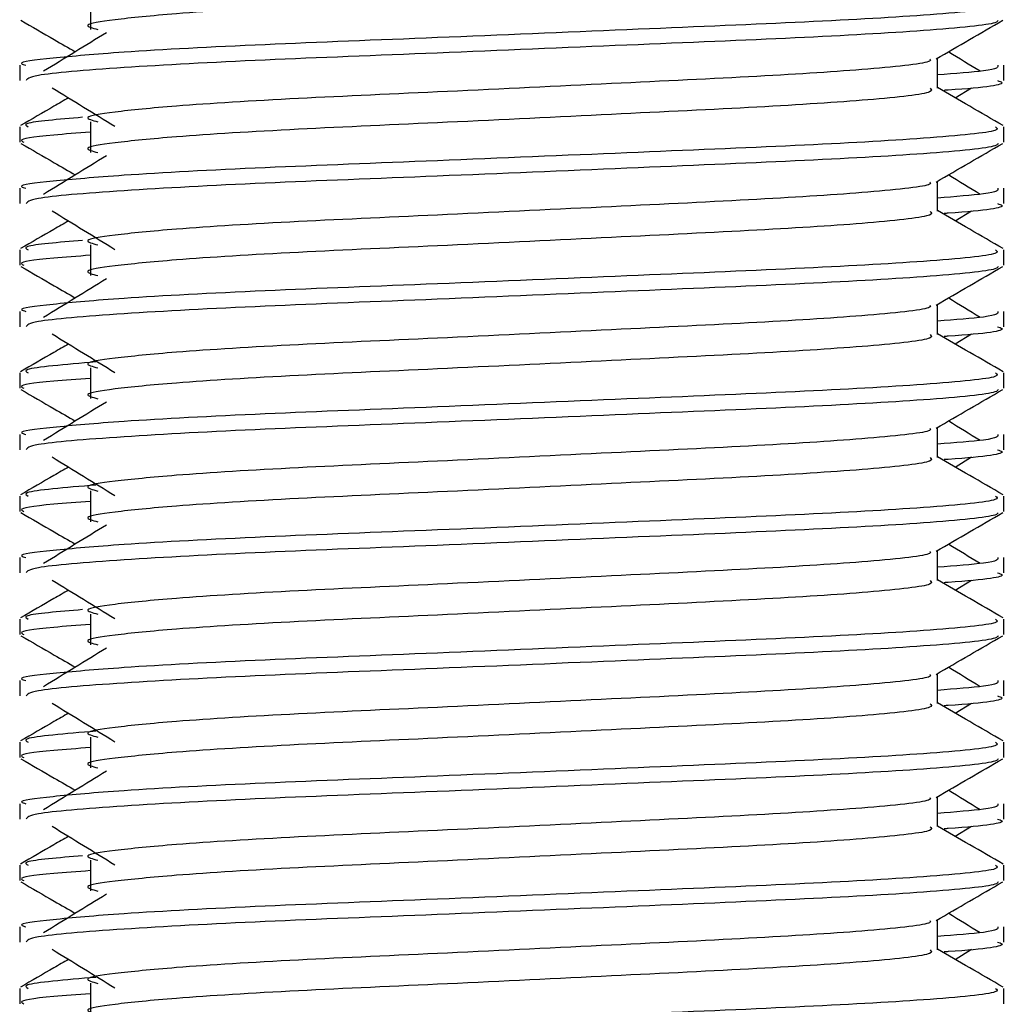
# Model space of a CAD drawing. Header units: millimetres. Extents: x 0 to 420, y 0 to 299.
# Tile 52 of 72: x 281.67 to 284.15, y 167.15 to 169.62. Entities that reach past the tile are written whole.
import ezdxf

# ---------------------------------------------------------------- set-up
doc = ezdxf.new("R2010")
doc.units = ezdxf.units.MM

msp = doc.modelspace()

# ---------------------------------------------------------------- linework, layer by layer
at = {"color": 7, "linetype": 'Continuous', "lineweight": 25}
for p, q in [((281.8524, 169.6751), (281.8524, 169.5977)), ((281.6742, 169.5075), (281.6742, 169.4689)), ((283.9832, 169.4498), (283.9832, 169.5253)), ((284.1508, 169.4689), (284.1508, 169.5075)), ((284.0279, 169.4256), (284.0693, 169.4509)), ((281.8524, 169.3655), (281.8524, 169.2881)), ((281.6742, 169.3527), (281.6742, 169.3141)), ((284.1508, 169.3141), (284.1508, 169.3527)), ((283.9832, 169.1402), (283.9832, 169.2157)), ((281.6742, 169.198), (281.6742, 169.1594)), ((284.1508, 169.1594), (284.1508, 169.198)), ((284.0279, 169.116), (284.0693, 169.1414)), ((281.6742, 169.0431), (281.6742, 169.0045)), ((281.8524, 169.0559), (281.8524, 168.9785)), ((284.1508, 169.0045), (284.1508, 169.0431)), ((281.6742, 168.8884), (281.6742, 168.8498)), ((283.9832, 168.8306), (283.9832, 168.9061)), ((284.1508, 168.8498), (284.1508, 168.8884)), ((284.0279, 168.8064), (284.0693, 168.8318)), ((281.8524, 168.7464), (281.8524, 168.669)), ((281.6742, 168.7336), (281.6742, 168.695)), ((284.1508, 168.695), (284.1508, 168.7336)), ((283.9832, 168.5211), (283.9832, 168.5965)), ((281.6742, 168.5788), (281.6742, 168.5402)), ((284.1508, 168.5402), (284.1508, 168.5788)), ((284.0279, 168.4968), (284.0693, 168.5222)), ((281.6742, 168.424), (281.6742, 168.3854)), ((281.8524, 168.4368), (281.8524, 168.3594)), ((284.1508, 168.3854), (284.1508, 168.424)), ((281.6742, 168.2692), (281.6742, 168.2307)), ((283.9832, 168.2115), (283.9832, 168.287)), ((284.1508, 168.2307), (284.1508, 168.2692)), ((284.0279, 168.1873), (284.0693, 168.2126)), ((281.8524, 168.1272), (281.8524, 168.0498)), ((281.6742, 168.1144), (281.6742, 168.0758)), ((284.1508, 168.0758), (284.1508, 168.1144)), ((283.9832, 167.9019), (283.9832, 167.9774)), ((281.6742, 167.9597), (281.6742, 167.9211)), ((284.1508, 167.9211), (284.1508, 167.9597)), ((284.0279, 167.8777), (284.0693, 167.9031)), ((281.6742, 167.8048), (281.6742, 167.7662)), ((281.8524, 167.8176), (281.8524, 167.7402)), ((284.1508, 167.7662), (284.1508, 167.8048)), ((281.6742, 167.6501), (281.6742, 167.6115)), ((283.9832, 167.5924), (283.9832, 167.6678)), ((284.1508, 167.6115), (284.1508, 167.6501)), ((284.0279, 167.5681), (284.0693, 167.5935)), ((281.8524, 167.5081), (281.8524, 167.4307)), ((281.6742, 167.4953), (281.6742, 167.4567)), ((284.1508, 167.4567), (284.1508, 167.4953)), ((283.9832, 167.2828), (283.9832, 167.3583)), ((281.6742, 167.3405), (281.6742, 167.3019)), ((284.1508, 167.3019), (284.1508, 167.3405)), ((284.0279, 167.2586), (284.0693, 167.2839)), ((281.6742, 167.1857), (281.6742, 167.1471)), ((281.8524, 167.1985), (281.8524, 167.1211)), ((284.1508, 167.1471), (284.1508, 167.1857))]:
    msp.add_line(p, q, dxfattribs=at)
for points, knots in [([(283.9647, 169.7591), (283.9681, 169.7561), (283.9783, 169.7471), (283.8275, 169.7298), (283.5449, 169.7118), (283.1651, 169.6938), (282.7517, 169.6733), (282.3604, 169.6562), (282.0711, 169.6386), (281.9045, 169.6218), (281.8267, 169.6095), (281.857, 169.6011), (281.8705, 169.5974)], [0, 0, 0, 0, 0.059132, 0.177163, 0.292064, 0.406849, 0.524898, 0.638409, 0.754774, 0.844226, 0.930647, 1, 1, 1, 1]), ([(284.1293, 169.6623), (284.1332, 169.6593), (284.1448, 169.6503), (283.9707, 169.6331), (283.6439, 169.615), (283.2047, 169.597), (282.7264, 169.5766), (282.2743, 169.5595), (281.9383, 169.5419), (281.7501, 169.5251), (281.664, 169.5149), (281.6848, 169.5089), (281.6897, 169.5075)], [0, 0, 0, 0, 0.061077, 0.184512, 0.304677, 0.424721, 0.548174, 0.666888, 0.788581, 0.882129, 0.97251, 1, 1, 1, 1]), ([(281.6771, 169.6206), (281.7051, 169.6044), (281.7508, 169.5779), (281.7965, 169.5515), (281.8141, 169.5413)], [0, 0, 0, 0, 0.61317, 1, 1, 1, 1]), ([(284.136, 169.6203), (284.135, 169.6184), (284.1311, 169.6104), (283.9711, 169.5944), (283.6438, 169.5763), (283.2046, 169.5583), (282.7268, 169.5379), (282.2726, 169.5208), (281.9152, 169.5016), (281.6998, 169.4833), (281.6931, 169.4732), (281.6903, 169.4689)], [0, 0, 0, 0, 0.039912, 0.166158, 0.289058, 0.411836, 0.5381, 0.659517, 0.783982, 0.909693, 1, 1, 1, 1]), ([(283.9799, 169.5233), (284.0078, 169.5395), (284.0638, 169.5719), (284.1198, 169.6044), (284.1478, 169.6206)], [0, 0, 0, 0, 0.499936, 1, 1, 1, 1]), ([(281.8924, 169.5892), (281.8661, 169.5731), (281.8133, 169.5408), (281.7606, 169.5084), (281.7343, 169.4923)], [0, 0, 0, 0, 0.49999, 1, 1, 1, 1]), ([(284.0907, 169.4923), (284.0643, 169.5084), (284.0378, 169.5248), (284.0111, 169.5411), (284.0108, 169.5413)], [0, 0, 0, 0, 0.9898318, 1, 1, 1, 1]), ([(283.9642, 169.5231), (283.9655, 169.5213), (283.9712, 169.5136), (283.8254, 169.4976), (283.5455, 169.4796), (283.1649, 169.4616), (282.7517, 169.4411), (282.3604, 169.424), (282.0711, 169.4064), (281.9045, 169.3896), (281.8266, 169.3773), (281.857, 169.3689), (281.8705, 169.3652)], [0, 0, 0, 0, 0.035107, 0.156135, 0.273953, 0.391653, 0.512699, 0.629093, 0.748412, 0.840135, 0.92875, 1, 1, 1, 1]), ([(284.1353, 169.5075), (284.136, 169.5029), (284.1372, 169.4951), (284.0279, 169.4866), (283.9832, 169.4831)], [0, 0, 0, 0, 0.590683, 1, 1, 1, 1]), ([(284.1347, 169.4689), (284.1392, 169.4675), (284.1622, 169.4601), (284.1063, 169.4511), (284.0036, 169.4445), (284, 169.4443)], [0, 0, 0, 0, 0.190296, 0.972093, 1, 1, 1, 1]), ([(281.7557, 169.4509), (281.7821, 169.4348), (281.8348, 169.4025), (281.8875, 169.3701), (281.9138, 169.354)], [0, 0, 0, 0, 0.500011, 1, 1, 1, 1]), ([(283.9647, 169.4496), (283.9681, 169.4466), (283.9783, 169.4376), (283.8275, 169.4203), (283.5449, 169.4022), (283.1651, 169.3842), (282.7517, 169.3637), (282.3604, 169.3466), (282.0711, 169.3291), (281.9045, 169.3123), (281.8267, 169.2999), (281.857, 169.2916), (281.8705, 169.2878)], [0, 0, 0, 0, 0.059132, 0.177163, 0.292064, 0.406849, 0.524898, 0.638409, 0.754774, 0.844226, 0.930647, 1, 1, 1, 1]), ([(284.1484, 169.3558), (284.1204, 169.372), (284.0654, 169.4038), (284.0103, 169.4357), (283.9832, 169.4514)], [0, 0, 0, 0, 0.5083681, 1, 1, 1, 1]), ([(281.7971, 169.4256), (281.7849, 169.4185), (281.7447, 169.3952), (281.7045, 169.372), (281.6765, 169.3558)], [0, 0, 0, 0, 0.3033381, 1, 1, 1, 1]), ([(281.8323, 169.3766), (281.7716, 169.3714), (281.6753, 169.3631), (281.6902, 169.3555), (281.6956, 169.3527)], [0, 0, 0, 0, 0.629852, 1, 1, 1, 1]), ([(284.1293, 169.3527), (284.1332, 169.3497), (284.1448, 169.3408), (283.9707, 169.3235), (283.6439, 169.3055), (283.2047, 169.2874), (282.7264, 169.267), (282.2743, 169.2499), (281.9383, 169.2323), (281.7501, 169.2155), (281.664, 169.2054), (281.6848, 169.1994), (281.6897, 169.198)], [0, 0, 0, 0, 0.0610772, 0.1845123, 0.3046768, 0.4247211, 0.5481742, 0.6668878, 0.7885815, 0.8821287, 0.9725098, 1, 1, 1, 1]), ([(281.8524, 169.3391), (281.8195, 169.3367), (281.7183, 169.3293), (281.6701, 169.3214), (281.6818, 169.3155), (281.6845, 169.3141)], [0, 0, 0, 0, 0.270543, 0.831179, 1, 1, 1, 1]), ([(281.6771, 169.311), (281.7051, 169.2948), (281.7508, 169.2684), (281.7965, 169.2419), (281.8141, 169.2317)], [0, 0, 0, 0, 0.61317, 1, 1, 1, 1]), ([(284.136, 169.3108), (284.135, 169.3089), (284.1311, 169.3009), (283.9711, 169.2848), (283.6438, 169.2668), (283.2046, 169.2487), (282.7268, 169.2283), (282.2726, 169.2112), (281.9152, 169.192), (281.6998, 169.1738), (281.6931, 169.1636), (281.6903, 169.1594)], [0, 0, 0, 0, 0.039912, 0.166158, 0.289058, 0.411836, 0.5381, 0.659517, 0.783982, 0.909693, 1, 1, 1, 1]), ([(283.9799, 169.2138), (284.0078, 169.23), (284.0638, 169.2624), (284.1198, 169.2948), (284.1478, 169.311)], [0, 0, 0, 0, 0.499936, 1, 1, 1, 1]), ([(281.8924, 169.2797), (281.8661, 169.2635), (281.8133, 169.2312), (281.7606, 169.1989), (281.7343, 169.1827)], [0, 0, 0, 0, 0.49999, 1, 1, 1, 1]), ([(284.0907, 169.1827), (284.0643, 169.1989), (284.0378, 169.2152), (284.0111, 169.2315), (284.0108, 169.2317)], [0, 0, 0, 0, 0.9898318, 1, 1, 1, 1]), ([(283.9642, 169.2135), (283.9655, 169.2118), (283.9712, 169.204), (283.8254, 169.1881), (283.5455, 169.17), (283.1649, 169.152), (282.7517, 169.1316), (282.3604, 169.1144), (282.0711, 169.0969), (281.9045, 169.0801), (281.8266, 169.0677), (281.857, 169.0594), (281.8705, 169.0556)], [0, 0, 0, 0, 0.035107, 0.156135, 0.273953, 0.391653, 0.512699, 0.629093, 0.748412, 0.840135, 0.92875, 1, 1, 1, 1]), ([(284.1353, 169.198), (284.136, 169.1933), (284.1372, 169.1855), (284.0279, 169.177), (283.9832, 169.1735)], [0, 0, 0, 0, 0.590683, 1, 1, 1, 1]), ([(284.1347, 169.1594), (284.1392, 169.1579), (284.1622, 169.1505), (284.1063, 169.1416), (284.0036, 169.1349), (284, 169.1347)], [0, 0, 0, 0, 0.190296, 0.972093, 1, 1, 1, 1]), ([(281.7557, 169.1414), (281.7821, 169.1252), (281.8348, 169.0929), (281.8875, 169.0606), (281.9138, 169.0444)], [0, 0, 0, 0, 0.500011, 1, 1, 1, 1]), ([(283.9647, 169.14), (283.9681, 169.137), (283.9783, 169.128), (283.8275, 169.1107), (283.5449, 169.0926), (283.1651, 169.0746), (282.7517, 169.0542), (282.3604, 169.0371), (282.0711, 169.0195), (281.9045, 169.0027), (281.8267, 168.9903), (281.857, 168.982), (281.8705, 168.9783)], [0, 0, 0, 0, 0.059132, 0.177163, 0.292064, 0.406849, 0.524898, 0.638409, 0.754774, 0.844226, 0.930647, 1, 1, 1, 1]), ([(284.1484, 169.0462), (284.1204, 169.0624), (284.0654, 169.0943), (284.0103, 169.1262), (283.9832, 169.1418)], [0, 0, 0, 0, 0.508368, 1, 1, 1, 1]), ([(281.7971, 169.116), (281.7849, 169.1089), (281.7447, 169.0857), (281.7045, 169.0624), (281.6765, 169.0462)], [0, 0, 0, 0, 0.303338, 1, 1, 1, 1]), ([(281.8323, 169.067), (281.7716, 169.0618), (281.6753, 169.0536), (281.6902, 169.0459), (281.6956, 169.0431)], [0, 0, 0, 0, 0.6298517, 1, 1, 1, 1]), ([(284.1293, 169.0431), (284.1332, 169.0402), (284.1448, 169.0312), (283.9707, 169.014), (283.6439, 168.9959), (283.2047, 168.9779), (282.7264, 168.9574), (282.2743, 168.9403), (281.9383, 168.9227), (281.7501, 168.9059), (281.664, 168.8958), (281.6848, 168.8898), (281.6897, 168.8884)], [0, 0, 0, 0, 0.0610772, 0.1845123, 0.3046768, 0.4247211, 0.5481742, 0.6668878, 0.7885815, 0.8821287, 0.9725098, 1, 1, 1, 1]), ([(281.8524, 169.0295), (281.8195, 169.0271), (281.7183, 169.0197), (281.6701, 169.0119), (281.6818, 169.0059), (281.6845, 169.0045)], [0, 0, 0, 0, 0.270543, 0.831179, 1, 1, 1, 1]), ([(281.6771, 169.0014), (281.7051, 168.9852), (281.7508, 168.9588), (281.7965, 168.9323), (281.8141, 168.9221)], [0, 0, 0, 0, 0.61317, 1, 1, 1, 1]), ([(284.136, 169.0012), (284.135, 168.9993), (284.1311, 168.9913), (283.9711, 168.9752), (283.6438, 168.9572), (283.2046, 168.9392), (282.7268, 168.9187), (282.2726, 168.9016), (281.9152, 168.8825), (281.6998, 168.8642), (281.6931, 168.854), (281.6903, 168.8498)], [0, 0, 0, 0, 0.039912, 0.166158, 0.289058, 0.411836, 0.5381, 0.659517, 0.783982, 0.909693, 1, 1, 1, 1]), ([(283.9799, 168.9042), (284.0078, 168.9204), (284.0638, 168.9528), (284.1198, 168.9852), (284.1478, 169.0014)], [0, 0, 0, 0, 0.499936, 1, 1, 1, 1]), ([(281.8924, 168.9701), (281.8661, 168.9539), (281.8133, 168.9216), (281.7606, 168.8893), (281.7343, 168.8731)], [0, 0, 0, 0, 0.49999, 1, 1, 1, 1]), ([(284.0907, 168.8731), (284.0643, 168.8893), (284.0378, 168.9056), (284.0111, 168.922), (284.0108, 168.9221)], [0, 0, 0, 0, 0.989832, 1, 1, 1, 1]), ([(283.9642, 168.9039), (283.9655, 168.9022), (283.9712, 168.8944), (283.8254, 168.8785), (283.5455, 168.8605), (283.1649, 168.8424), (282.7517, 168.822), (282.3604, 168.8049), (282.0711, 168.7873), (281.9045, 168.7705), (281.8266, 168.7581), (281.857, 168.7498), (281.8705, 168.7461)], [0, 0, 0, 0, 0.035107, 0.156135, 0.273953, 0.391653, 0.512699, 0.629093, 0.748412, 0.840135, 0.92875, 1, 1, 1, 1]), ([(284.1353, 168.8884), (284.136, 168.8838), (284.1372, 168.8759), (284.0279, 168.8674), (283.9832, 168.864)], [0, 0, 0, 0, 0.590683, 1, 1, 1, 1]), ([(284.1347, 168.8498), (284.1392, 168.8483), (284.1622, 168.8409), (284.1063, 168.832), (284.0036, 168.8254), (284, 168.8251)], [0, 0, 0, 0, 0.190296, 0.972093, 1, 1, 1, 1]), ([(281.7557, 168.8318), (281.7821, 168.8156), (281.8348, 168.7833), (281.8875, 168.751), (281.9138, 168.7348)], [0, 0, 0, 0, 0.500011, 1, 1, 1, 1]), ([(283.9647, 168.8304), (283.9681, 168.8274), (283.9783, 168.8184), (283.8275, 168.8011), (283.5449, 168.7831), (283.1651, 168.765), (282.7517, 168.7446), (282.3604, 168.7275), (282.0711, 168.7099), (281.9045, 168.6931), (281.8267, 168.6807), (281.857, 168.6724), (281.8705, 168.6687)], [0, 0, 0, 0, 0.059132, 0.177163, 0.292064, 0.406849, 0.524898, 0.638409, 0.754774, 0.844226, 0.930647, 1, 1, 1, 1]), ([(284.1484, 168.7366), (284.1204, 168.7528), (284.0654, 168.7847), (284.0103, 168.8166), (283.9832, 168.8323)], [0, 0, 0, 0, 0.508368, 1, 1, 1, 1]), ([(281.7971, 168.8064), (281.7849, 168.7994), (281.7447, 168.7761), (281.7045, 168.7528), (281.6765, 168.7366)], [0, 0, 0, 0, 0.303338, 1, 1, 1, 1]), ([(281.8658, 168.7612), (281.789, 168.7547), (281.6759, 168.7452), (281.6908, 168.7364), (281.6956, 168.7336)], [0, 0, 0, 0, 0.678995, 1, 1, 1, 1]), ([(284.1293, 168.7336), (284.1332, 168.7306), (284.1448, 168.7216), (283.9707, 168.7044), (283.6439, 168.6863), (283.2047, 168.6683), (282.7264, 168.6479), (282.2743, 168.6307), (281.9383, 168.6132), (281.7501, 168.5963), (281.664, 168.5862), (281.6848, 168.5802), (281.6897, 168.5788)], [0, 0, 0, 0, 0.061077, 0.184512, 0.304677, 0.424721, 0.548174, 0.666888, 0.788581, 0.882129, 0.97251, 1, 1, 1, 1]), ([(281.8524, 168.72), (281.8195, 168.7176), (281.7183, 168.7102), (281.6701, 168.7023), (281.6818, 168.6963), (281.6845, 168.695)], [0, 0, 0, 0, 0.270543, 0.831179, 1, 1, 1, 1]), ([(281.6771, 168.6918), (281.7051, 168.6756), (281.7508, 168.6492), (281.7965, 168.6228), (281.8141, 168.6125)], [0, 0, 0, 0, 0.61317, 1, 1, 1, 1]), ([(284.136, 168.6916), (284.135, 168.6897), (284.1311, 168.6817), (283.9711, 168.6657), (283.6438, 168.6476), (283.2046, 168.6296), (282.7268, 168.6092), (282.2726, 168.5921), (281.9152, 168.5729), (281.6998, 168.5546), (281.6931, 168.5445), (281.6903, 168.5402)], [0, 0, 0, 0, 0.039912, 0.166158, 0.289058, 0.411836, 0.5381, 0.659517, 0.783982, 0.909693, 1, 1, 1, 1]), ([(283.9799, 168.5946), (284.0078, 168.6108), (284.0638, 168.6432), (284.1198, 168.6756), (284.1478, 168.6918)], [0, 0, 0, 0, 0.499936, 1, 1, 1, 1]), ([(281.8924, 168.6605), (281.8661, 168.6444), (281.8133, 168.612), (281.7606, 168.5797), (281.7343, 168.5636)], [0, 0, 0, 0, 0.49999, 1, 1, 1, 1]), ([(284.0907, 168.5636), (284.0643, 168.5797), (284.0378, 168.5961), (284.0111, 168.6124), (284.0108, 168.6125)], [0, 0, 0, 0, 0.989832, 1, 1, 1, 1]), ([(283.9642, 168.5944), (283.9655, 168.5926), (283.9712, 168.5848), (283.8254, 168.5689), (283.5455, 168.5509), (283.1649, 168.5329), (282.7517, 168.5124), (282.3604, 168.4953), (282.0711, 168.4777), (281.9045, 168.4609), (281.8266, 168.4486), (281.857, 168.4402), (281.8705, 168.4365)], [0, 0, 0, 0, 0.035107, 0.156135, 0.273953, 0.391653, 0.512699, 0.629093, 0.748412, 0.840135, 0.92875, 1, 1, 1, 1]), ([(284.1353, 168.5788), (284.136, 168.5742), (284.1372, 168.5664), (284.0279, 168.5579), (283.9832, 168.5544)], [0, 0, 0, 0, 0.590683, 1, 1, 1, 1]), ([(284.1347, 168.5402), (284.1392, 168.5388), (284.1622, 168.5314), (284.1063, 168.5224), (284.0036, 168.5158), (284, 168.5156)], [0, 0, 0, 0, 0.190296, 0.972093, 1, 1, 1, 1]), ([(281.7557, 168.5222), (281.7821, 168.5061), (281.8348, 168.4737), (281.8875, 168.4414), (281.9138, 168.4253)], [0, 0, 0, 0, 0.500011, 1, 1, 1, 1]), ([(283.9647, 168.5208), (283.9681, 168.5178), (283.9783, 168.5088), (283.8275, 168.4915), (283.5449, 168.4735), (283.1651, 168.4555), (282.7517, 168.435), (282.3604, 168.4179), (282.0711, 168.4003), (281.9045, 168.3835), (281.8267, 168.3712), (281.857, 168.3628), (281.8705, 168.3591)], [0, 0, 0, 0, 0.059132, 0.177163, 0.292064, 0.406849, 0.524898, 0.638409, 0.754774, 0.844226, 0.930647, 1, 1, 1, 1]), ([(284.1484, 168.4271), (284.1204, 168.4433), (284.0654, 168.4751), (284.0103, 168.507), (283.9832, 168.5227)], [0, 0, 0, 0, 0.508368, 1, 1, 1, 1]), ([(281.7971, 168.4968), (281.7849, 168.4898), (281.7447, 168.4665), (281.7045, 168.4433), (281.6765, 168.4271)], [0, 0, 0, 0, 0.303338, 1, 1, 1, 1]), ([(281.8658, 168.4516), (281.789, 168.4451), (281.6759, 168.4356), (281.6908, 168.4268), (281.6956, 168.424)], [0, 0, 0, 0, 0.678995, 1, 1, 1, 1]), ([(284.1293, 168.424), (284.1332, 168.421), (284.1448, 168.4121), (283.9707, 168.3948), (283.6439, 168.3767), (283.2047, 168.3587), (282.7264, 168.3383), (282.2743, 168.3212), (281.9383, 168.3036), (281.7501, 168.2868), (281.664, 168.2767), (281.6848, 168.2706), (281.6897, 168.2692)], [0, 0, 0, 0, 0.061077, 0.184512, 0.304677, 0.424721, 0.548174, 0.666888, 0.788581, 0.882129, 0.97251, 1, 1, 1, 1]), ([(281.8524, 168.4104), (281.8195, 168.408), (281.7183, 168.4006), (281.6701, 168.3927), (281.6818, 168.3868), (281.6845, 168.3854)], [0, 0, 0, 0, 0.270543, 0.831179, 1, 1, 1, 1]), ([(281.6771, 168.3823), (281.7051, 168.3661), (281.7508, 168.3396), (281.7965, 168.3132), (281.8141, 168.303)], [0, 0, 0, 0, 0.61317, 1, 1, 1, 1]), ([(284.136, 168.3821), (284.135, 168.3801), (284.1311, 168.3721), (283.9711, 168.3561), (283.6438, 168.338), (283.2046, 168.32), (282.7268, 168.2996), (282.2726, 168.2825), (281.9152, 168.2633), (281.6998, 168.2451), (281.6931, 168.2349), (281.6903, 168.2307)], [0, 0, 0, 0, 0.039912, 0.166158, 0.289058, 0.411836, 0.5381, 0.659517, 0.783982, 0.909693, 1, 1, 1, 1]), ([(283.9799, 168.285), (284.0078, 168.3012), (284.0638, 168.3337), (284.1198, 168.3661), (284.1478, 168.3823)], [0, 0, 0, 0, 0.499936, 1, 1, 1, 1]), ([(281.8924, 168.3509), (281.8661, 168.3348), (281.8133, 168.3025), (281.7606, 168.2702), (281.7343, 168.254)], [0, 0, 0, 0, 0.49999, 1, 1, 1, 1]), ([(284.0907, 168.254), (284.0643, 168.2702), (284.0378, 168.2865), (284.0111, 168.3028), (284.0108, 168.303)], [0, 0, 0, 0, 0.989832, 1, 1, 1, 1]), ([(283.9642, 168.2848), (283.9655, 168.283), (283.9712, 168.2753), (283.8254, 168.2593), (283.5455, 168.2413), (283.1649, 168.2233), (282.7517, 168.2029), (282.3604, 168.1857), (282.0711, 168.1682), (281.9045, 168.1514), (281.8266, 168.139), (281.857, 168.1306), (281.8705, 168.1269)], [0, 0, 0, 0, 0.035107, 0.156135, 0.273953, 0.391653, 0.512699, 0.629093, 0.748412, 0.840135, 0.92875, 1, 1, 1, 1]), ([(284.1353, 168.2692), (284.136, 168.2646), (284.1372, 168.2568), (284.0279, 168.2483), (283.9832, 168.2448)], [0, 0, 0, 0, 0.590683, 1, 1, 1, 1]), ([(284.1347, 168.2307), (284.1392, 168.2292), (284.1622, 168.2218), (284.1063, 168.2129), (284.0036, 168.2062), (284, 168.206)], [0, 0, 0, 0, 0.190296, 0.972093, 1, 1, 1, 1]), ([(281.7557, 168.2126), (281.7821, 168.1965), (281.8348, 168.1642), (281.8875, 168.1318), (281.9138, 168.1157)], [0, 0, 0, 0, 0.500011, 1, 1, 1, 1]), ([(283.9647, 168.2113), (283.9681, 168.2083), (283.9783, 168.1993), (283.8275, 168.182), (283.5449, 168.1639), (283.1651, 168.1459), (282.7517, 168.1255), (282.3604, 168.1083), (282.0711, 168.0908), (281.9045, 168.074), (281.8267, 168.0616), (281.857, 168.0533), (281.8705, 168.0496)], [0, 0, 0, 0, 0.059132, 0.1771634, 0.2920638, 0.4068492, 0.5248979, 0.6384095, 0.7547738, 0.8442256, 0.9306466, 1, 1, 1, 1]), ([(284.1484, 168.1175), (284.1204, 168.1337), (284.0654, 168.1656), (284.0103, 168.1974), (283.9832, 168.2131)], [0, 0, 0, 0, 0.508368, 1, 1, 1, 1]), ([(281.7971, 168.1873), (281.7849, 168.1802), (281.7447, 168.1569), (281.7045, 168.1337), (281.6765, 168.1175)], [0, 0, 0, 0, 0.3033381, 1, 1, 1, 1]), ([(281.8323, 168.1383), (281.7716, 168.1331), (281.6753, 168.1248), (281.6902, 168.1172), (281.6956, 168.1144)], [0, 0, 0, 0, 0.629852, 1, 1, 1, 1]), ([(284.1293, 168.1144), (284.1332, 168.1114), (284.1448, 168.1025), (283.9707, 168.0852), (283.6439, 168.0672), (283.2047, 168.0492), (282.7264, 168.0287), (282.2743, 168.0116), (281.9383, 167.994), (281.7501, 167.9772), (281.664, 167.9671), (281.6848, 167.9611), (281.6897, 167.9597)], [0, 0, 0, 0, 0.061077, 0.184512, 0.304677, 0.424721, 0.548174, 0.666888, 0.788581, 0.882129, 0.97251, 1, 1, 1, 1]), ([(281.8524, 168.1008), (281.8195, 168.0984), (281.7183, 168.091), (281.6701, 168.0832), (281.6818, 168.0772), (281.6845, 168.0758)], [0, 0, 0, 0, 0.270543, 0.831179, 1, 1, 1, 1]), ([(281.6771, 168.0727), (281.7051, 168.0565), (281.7508, 168.0301), (281.7965, 168.0036), (281.8141, 167.9934)], [0, 0, 0, 0, 0.61317, 1, 1, 1, 1]), ([(284.136, 168.0725), (284.135, 168.0706), (284.1311, 168.0626), (283.9711, 168.0465), (283.6438, 168.0285), (283.2046, 168.0105), (282.7268, 167.99), (282.2726, 167.9729), (281.9152, 167.9537), (281.6998, 167.9355), (281.6931, 167.9253), (281.6903, 167.9211)], [0, 0, 0, 0, 0.039912, 0.166158, 0.289058, 0.411836, 0.5381, 0.659517, 0.783982, 0.909693, 1, 1, 1, 1]), ([(283.9799, 167.9755), (284.0078, 167.9917), (284.0638, 168.0241), (284.1198, 168.0565), (284.1478, 168.0727)], [0, 0, 0, 0, 0.499936, 1, 1, 1, 1]), ([(281.8924, 168.0414), (281.8661, 168.0252), (281.8133, 167.9929), (281.7606, 167.9606), (281.7343, 167.9444)], [0, 0, 0, 0, 0.49999, 1, 1, 1, 1]), ([(284.0907, 167.9444), (284.0643, 167.9606), (284.0378, 167.9769), (284.0111, 167.9932), (284.0108, 167.9934)], [0, 0, 0, 0, 0.989832, 1, 1, 1, 1]), ([(283.9642, 167.9752), (283.9655, 167.9735), (283.9712, 167.9657), (283.8254, 167.9498), (283.5455, 167.9317), (283.1649, 167.9137), (282.7517, 167.8933), (282.3604, 167.8762), (282.0711, 167.8586), (281.9045, 167.8418), (281.8266, 167.8294), (281.857, 167.8211), (281.8705, 167.8174)], [0, 0, 0, 0, 0.035107, 0.156135, 0.273953, 0.391653, 0.512699, 0.629093, 0.748412, 0.840135, 0.92875, 1, 1, 1, 1]), ([(284.1353, 167.9597), (284.136, 167.955), (284.1372, 167.9472), (284.0279, 167.9387), (283.9832, 167.9352)], [0, 0, 0, 0, 0.590683, 1, 1, 1, 1]), ([(284.1347, 167.9211), (284.1392, 167.9196), (284.1622, 167.9122), (284.1063, 167.9033), (284.0036, 167.8967), (284, 167.8964)], [0, 0, 0, 0, 0.190296, 0.972093, 1, 1, 1, 1]), ([(281.7557, 167.9031), (281.7821, 167.8869), (281.8348, 167.8546), (281.8875, 167.8223), (281.9138, 167.8061)], [0, 0, 0, 0, 0.500011, 1, 1, 1, 1]), ([(283.9647, 167.9017), (283.9681, 167.8987), (283.9783, 167.8897), (283.8275, 167.8724), (283.5449, 167.8543), (283.1651, 167.8363), (282.7517, 167.8159), (282.3604, 167.7988), (282.0711, 167.7812), (281.9045, 167.7644), (281.8267, 167.752), (281.857, 167.7437), (281.8705, 167.74)], [0, 0, 0, 0, 0.059132, 0.177163, 0.292064, 0.406849, 0.524898, 0.638409, 0.754774, 0.844226, 0.930647, 1, 1, 1, 1]), ([(284.1484, 167.8079), (284.1204, 167.8241), (284.0654, 167.856), (284.0103, 167.8879), (283.9832, 167.9035)], [0, 0, 0, 0, 0.508368, 1, 1, 1, 1]), ([(281.7971, 167.8777), (281.7849, 167.8706), (281.7447, 167.8474), (281.7045, 167.8241), (281.6765, 167.8079)], [0, 0, 0, 0, 0.3033381, 1, 1, 1, 1]), ([(281.8658, 167.8325), (281.789, 167.826), (281.6759, 167.8165), (281.6908, 167.8077), (281.6956, 167.8048)], [0, 0, 0, 0, 0.6789949, 1, 1, 1, 1]), ([(284.1293, 167.8048), (284.1332, 167.8019), (284.1448, 167.7929), (283.9707, 167.7757), (283.6439, 167.7576), (283.2047, 167.7396), (282.7264, 167.7192), (282.2743, 167.702), (281.9383, 167.6845), (281.7501, 167.6676), (281.664, 167.6575), (281.6848, 167.6515), (281.6897, 167.6501)], [0, 0, 0, 0, 0.061077, 0.184512, 0.304677, 0.424721, 0.548174, 0.666888, 0.788581, 0.882129, 0.97251, 1, 1, 1, 1]), ([(281.8524, 167.7913), (281.8195, 167.7888), (281.7183, 167.7814), (281.6701, 167.7736), (281.6818, 167.7676), (281.6845, 167.7662)], [0, 0, 0, 0, 0.270543, 0.831179, 1, 1, 1, 1]), ([(281.6771, 167.7631), (281.7051, 167.7469), (281.7508, 167.7205), (281.7965, 167.6941), (281.8141, 167.6838)], [0, 0, 0, 0, 0.61317, 1, 1, 1, 1]), ([(284.136, 167.7629), (284.135, 167.761), (284.1311, 167.753), (283.9711, 167.737), (283.6438, 167.7189), (283.2046, 167.7009), (282.7268, 167.6805), (282.2726, 167.6633), (281.9152, 167.6442), (281.6998, 167.6259), (281.6931, 167.6158), (281.6903, 167.6115)], [0, 0, 0, 0, 0.039912, 0.166158, 0.289058, 0.411836, 0.5381, 0.659517, 0.783982, 0.909693, 1, 1, 1, 1]), ([(283.9799, 167.6659), (284.0078, 167.6821), (284.0638, 167.7145), (284.1198, 167.7469), (284.1478, 167.7631)], [0, 0, 0, 0, 0.499936, 1, 1, 1, 1]), ([(281.8924, 167.7318), (281.8661, 167.7156), (281.8133, 167.6833), (281.7606, 167.651), (281.7343, 167.6349)], [0, 0, 0, 0, 0.49999, 1, 1, 1, 1]), ([(284.0907, 167.6349), (284.0643, 167.651), (284.0378, 167.6673), (284.0111, 167.6837), (284.0108, 167.6838)], [0, 0, 0, 0, 0.989832, 1, 1, 1, 1]), ([(283.9642, 167.6657), (283.9655, 167.6639), (283.9712, 167.6561), (283.8254, 167.6402), (283.5455, 167.6222), (283.1649, 167.6041), (282.7517, 167.5837), (282.3604, 167.5666), (282.0711, 167.549), (281.9045, 167.5322), (281.8266, 167.5198), (281.857, 167.5115), (281.8705, 167.5078)], [0, 0, 0, 0, 0.035107, 0.156135, 0.273953, 0.391653, 0.512699, 0.629093, 0.748412, 0.840135, 0.92875, 1, 1, 1, 1]), ([(284.1353, 167.6501), (284.136, 167.6455), (284.1372, 167.6377), (284.0279, 167.6292), (283.9832, 167.6257)], [0, 0, 0, 0, 0.590683, 1, 1, 1, 1]), ([(284.1347, 167.6115), (284.1392, 167.6101), (284.1622, 167.6027), (284.1063, 167.5937), (284.0036, 167.5871), (284, 167.5869)], [0, 0, 0, 0, 0.190296, 0.972093, 1, 1, 1, 1]), ([(281.7557, 167.5935), (281.7821, 167.5773), (281.8348, 167.545), (281.8875, 167.5127), (281.9138, 167.4965)], [0, 0, 0, 0, 0.500011, 1, 1, 1, 1]), ([(283.9647, 167.5921), (283.9681, 167.5891), (283.9783, 167.5801), (283.8275, 167.5628), (283.5449, 167.5448), (283.1651, 167.5268), (282.7517, 167.5063), (282.3604, 167.4892), (282.0711, 167.4716), (281.9045, 167.4548), (281.8267, 167.4425), (281.857, 167.4341), (281.8705, 167.4304)], [0, 0, 0, 0, 0.059132, 0.177163, 0.292064, 0.406849, 0.524898, 0.638409, 0.754774, 0.844226, 0.930647, 1, 1, 1, 1]), ([(284.1484, 167.4984), (284.1204, 167.5146), (284.0654, 167.5464), (284.0103, 167.5783), (283.9832, 167.594)], [0, 0, 0, 0, 0.5083681, 1, 1, 1, 1]), ([(281.7971, 167.5681), (281.7849, 167.5611), (281.7447, 167.5378), (281.7045, 167.5146), (281.6765, 167.4984)], [0, 0, 0, 0, 0.303338, 1, 1, 1, 1]), ([(281.8323, 167.5192), (281.7716, 167.514), (281.6753, 167.5057), (281.6902, 167.4981), (281.6956, 167.4953)], [0, 0, 0, 0, 0.6298517, 1, 1, 1, 1]), ([(284.1293, 167.4953), (284.1332, 167.4923), (284.1448, 167.4833), (283.9707, 167.4661), (283.6439, 167.448), (283.2047, 167.43), (282.7264, 167.4096), (282.2743, 167.3925), (281.9383, 167.3749), (281.7501, 167.3581), (281.664, 167.3479), (281.6848, 167.3419), (281.6897, 167.3405)], [0, 0, 0, 0, 0.061077, 0.184512, 0.304677, 0.424721, 0.548174, 0.666888, 0.788581, 0.882129, 0.97251, 1, 1, 1, 1]), ([(281.8524, 167.4817), (281.8195, 167.4793), (281.7183, 167.4719), (281.6701, 167.464), (281.6818, 167.458), (281.6845, 167.4567)], [0, 0, 0, 0, 0.270543, 0.831179, 1, 1, 1, 1]), ([(281.6771, 167.4536), (281.7051, 167.4373), (281.7508, 167.4109), (281.7965, 167.3845), (281.8141, 167.3743)], [0, 0, 0, 0, 0.61317, 1, 1, 1, 1]), ([(284.136, 167.4533), (284.135, 167.4514), (284.1311, 167.4434), (283.9711, 167.4274), (283.6438, 167.4093), (283.2046, 167.3913), (282.7268, 167.3709), (282.2726, 167.3538), (281.9152, 167.3346), (281.6998, 167.3163), (281.6931, 167.3062), (281.6903, 167.3019)], [0, 0, 0, 0, 0.039912, 0.166158, 0.289058, 0.411836, 0.5381, 0.659517, 0.783982, 0.909693, 1, 1, 1, 1]), ([(283.9799, 167.3563), (284.0078, 167.3725), (284.0638, 167.4049), (284.1198, 167.4373), (284.1478, 167.4536)], [0, 0, 0, 0, 0.499936, 1, 1, 1, 1]), ([(281.8924, 167.4222), (281.8661, 167.4061), (281.8133, 167.3738), (281.7606, 167.3414), (281.7343, 167.3253)], [0, 0, 0, 0, 0.49999, 1, 1, 1, 1]), ([(284.0907, 167.3253), (284.0643, 167.3414), (284.0378, 167.3578), (284.0111, 167.3741), (284.0108, 167.3743)], [0, 0, 0, 0, 0.989832, 1, 1, 1, 1]), ([(283.9642, 167.3561), (283.9655, 167.3543), (283.9712, 167.3466), (283.8254, 167.3306), (283.5455, 167.3126), (283.1649, 167.2946), (282.7517, 167.2741), (282.3604, 167.257), (282.0711, 167.2394), (281.9045, 167.2226), (281.8266, 167.2103), (281.857, 167.2019), (281.8705, 167.1982)], [0, 0, 0, 0, 0.035107, 0.156135, 0.273953, 0.391653, 0.512699, 0.629093, 0.748412, 0.840135, 0.92875, 1, 1, 1, 1]), ([(284.1353, 167.3405), (284.136, 167.3359), (284.1372, 167.3281), (284.0279, 167.3196), (283.9832, 167.3161)], [0, 0, 0, 0, 0.590683, 1, 1, 1, 1]), ([(284.1347, 167.3019), (284.1392, 167.3005), (284.1622, 167.2931), (284.1063, 167.2841), (284.0036, 167.2775), (284, 167.2773)], [0, 0, 0, 0, 0.190296, 0.972093, 1, 1, 1, 1]), ([(281.7557, 167.2839), (281.7821, 167.2678), (281.8348, 167.2354), (281.8875, 167.2031), (281.9138, 167.187)], [0, 0, 0, 0, 0.500011, 1, 1, 1, 1]), ([(283.9647, 167.2826), (283.9681, 167.2795), (283.9783, 167.2706), (283.8275, 167.2533), (283.5449, 167.2352), (283.1651, 167.2172), (282.7517, 167.1967), (282.3604, 167.1796), (282.0711, 167.1621), (281.9045, 167.1452), (281.8267, 167.1329), (281.857, 167.1246), (281.8705, 167.1208)], [0, 0, 0, 0, 0.059132, 0.177163, 0.292064, 0.406849, 0.524898, 0.638409, 0.754774, 0.844226, 0.930647, 1, 1, 1, 1]), ([(284.1484, 167.1888), (284.1204, 167.205), (284.0654, 167.2368), (284.0103, 167.2687), (283.9832, 167.2844)], [0, 0, 0, 0, 0.508368, 1, 1, 1, 1]), ([(281.7971, 167.2586), (281.7849, 167.2515), (281.7447, 167.2282), (281.7045, 167.205), (281.6765, 167.1888)], [0, 0, 0, 0, 0.3033381, 1, 1, 1, 1]), ([(281.8658, 167.2133), (281.789, 167.2068), (281.6759, 167.1973), (281.6908, 167.1885), (281.6956, 167.1857)], [0, 0, 0, 0, 0.678995, 1, 1, 1, 1]), ([(284.1293, 167.1857), (284.1332, 167.1827), (284.1448, 167.1738), (283.9707, 167.1565), (283.6439, 167.1385), (283.2047, 167.1204), (282.7264, 167.1), (282.2743, 167.0829), (281.9383, 167.0653), (281.7501, 167.0485), (281.664, 167.0384), (281.6848, 167.0324), (281.6897, 167.031)], [0, 0, 0, 0, 0.0610772, 0.1845123, 0.3046768, 0.4247211, 0.5481742, 0.6668878, 0.7885815, 0.8821287, 0.9725098, 1, 1, 1, 1]), ([(281.8524, 167.1721), (281.8195, 167.1697), (281.7183, 167.1623), (281.6701, 167.1544), (281.6818, 167.1485), (281.6845, 167.1471)], [0, 0, 0, 0, 0.270543, 0.831179, 1, 1, 1, 1])]:
    msp.add_open_spline(points, degree=3, knots=knots, dxfattribs=at)

doc.saveas('drawing.dxf')
